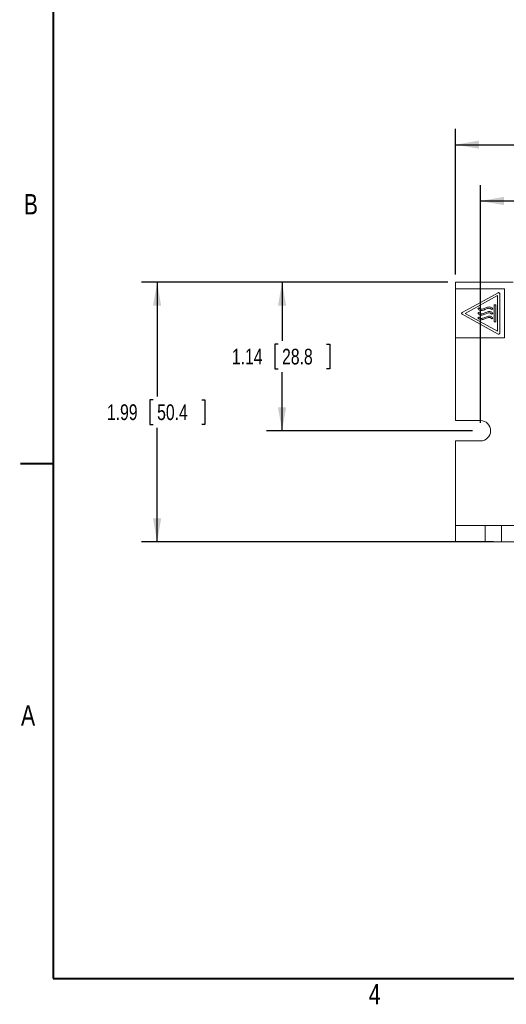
# Model space of a CAD drawing. Header units: inches. Extents: x 0.5 to 21.6, y 0.5 to 16.5.
# Tile 1 of 18: x 0.5 to 4.2, y 0.6 to 8.1. Entities that reach past the tile are written whole.
import ezdxf

# ---------------------------------------------------------------- set-up
doc = ezdxf.new("R2010")
doc.units = ezdxf.units.IN
doc.header["$MEASUREMENT"] = 0
doc.layers.add('2', color=179, linetype='Continuous')
doc.styles.add('SLDTEXTSTYLE0', font='TXT', dxfattribs={"width": 0.773196})
doc.styles.add('SLDTEXTSTYLE1', font='TXT', dxfattribs={"width": 0.75})
doc.dimstyles.new('SLDDIMSTYLE0', dxfattribs={"dimtxt": 0.12, "dimasz": 0.18, "dimexe": 0, "dimexo": 0.0625, "dimgap": 0.03, "dimtad": 0, "dimtih": 1, "dimtoh": 1, "dimrnd": 1e-09, "dimzin": 12, "dimdsep": 46, "dimtxsty": 'SLDTEXTSTYLE1', "dimsah": 1, "dimcen": 0.09, "dimadec": 0, "dimazin": 3, "dimtfac": 1, "dimtofl": 0, "dimtmove": 0, "dimatfit": 3, "dimfxl": 1, "dimfrac": 2, "dimtolj": 1, "dimtzin": 12, "dimarcsym": 0})
doc.dimstyles.new('SLDDIMSTYLE1', dxfattribs={"dimtxt": 0.12, "dimasz": 0.18, "dimexe": 0, "dimexo": 0.0625, "dimgap": 0.03, "dimtad": 0, "dimtih": 1, "dimtoh": 1, "dimrnd": 1e-09, "dimzin": 4, "dimdsep": 46, "dimtxsty": 'SLDTEXTSTYLE1', "dimsah": 1, "dimcen": 0.09, "dimadec": 0, "dimazin": 1, "dimtfac": 1, "dimtofl": 0, "dimtmove": 0, "dimatfit": 3, "dimfxl": 1, "dimfrac": 2, "dimtolj": 1, "dimtzin": 12, "dimarcsym": 0})

# ---------------------------------------------------------------- blocks, each defined once
blk = doc.blocks.new('_D')
at = {"layer": '2'}
for p, q in [((3.8493, 6.1567), (3.8493, 7.2685)), ((6.381, 7.2437), (6.3566, 7.2437)), ((6.3566, 7.2437), (6.3566, 7.0532)), ((6.7079, 7.2437), (6.7323, 7.2437)), ((6.7323, 7.2437), (6.7323, 7.0532)), ((8.9293, 6.1567), (8.9293, 7.2685)), ((3.8493, 7.1485), (6.0037, 7.1485)), ((8.9293, 7.1485), (6.7749, 7.1485)), ((6.3566, 7.0532), (6.381, 7.0532)), ((6.7323, 7.0532), (6.7079, 7.0532))]:
    blk.add_line(p, q, dxfattribs=at)
for points in [[(3.8493, 7.1485), (4.0293, 7.1172), (4.0293, 7.1797)], [(8.9293, 7.1485), (8.7493, 7.1797), (8.7493, 7.1172)]]:
    blk.add_solid(points, dxfattribs=at)
at = {"layer": '2', "char_height": 0.12, "attachment_point": 1, "style": 'SLDTEXTSTYLE1'}
for s, insert in [('5.08', (6.028, 7.2079)), ('129', (6.4114, 7.2079))]:
    blk.add_mtext(s, dxfattribs=dict(at, insert=insert))
blk = doc.blocks.new('_D_1')
at = {"layer": '2'}
for p, q in [((3.7893, 6.0967), (1.4493, 6.0967)), ((1.5693, 6.0967), (1.5693, 5.2238)), ((1.5388, 5.1994), (1.5144, 5.1994)), ((1.5144, 5.1994), (1.5144, 5.0089)), ((1.9101, 5.1994), (1.9344, 5.1994)), ((1.9344, 5.1994), (1.9344, 5.0089)), ((1.5144, 5.0089), (1.5388, 5.0089)), ((1.5693, 4.1117), (1.5693, 4.9845)), ((1.9344, 5.0089), (1.9101, 5.0089)), ((4.1393, 4.1117), (1.4493, 4.1117))]:
    blk.add_line(p, q, dxfattribs=at)
for points in [[(1.5693, 6.0967), (1.538, 5.9167), (1.6005, 5.9167)], [(1.5693, 4.1117), (1.6005, 4.2917), (1.538, 4.2917)]]:
    blk.add_solid(points, dxfattribs=at)
at = {"layer": '2', "char_height": 0.12, "attachment_point": 1, "style": 'SLDTEXTSTYLE1'}
for s, insert in [('1.99', (1.1858, 5.1636)), ('50.4', (1.5693, 5.1636))]:
    blk.add_mtext(s, dxfattribs=dict(at, insert=insert))
blk = doc.blocks.new('_D_2')
at = {"layer": '2'}
for p, q in [((3.7893, 6.0967), (2.4038, 6.0967)), ((2.5238, 6.0967), (2.5238, 5.6488)), ((2.4934, 5.6244), (2.469, 5.6244)), ((2.469, 5.6244), (2.469, 5.4339)), ((2.8646, 5.6244), (2.889, 5.6244)), ((2.889, 5.6244), (2.889, 5.4339)), ((2.469, 5.4339), (2.4934, 5.4339)), ((2.889, 5.4339), (2.8646, 5.4339)), ((2.5238, 4.9617), (2.5238, 5.4095)), ((3.9793, 4.9617), (2.4038, 4.9617))]:
    blk.add_line(p, q, dxfattribs=at)
for points in [[(2.5238, 6.0967), (2.4926, 5.9167), (2.5551, 5.9167)], [(2.5238, 4.9617), (2.5551, 5.1417), (2.4926, 5.1417)]]:
    blk.add_solid(points, dxfattribs=at)
at = {"layer": '2', "char_height": 0.12, "attachment_point": 1, "style": 'SLDTEXTSTYLE1'}
for s, insert in [('1.14', (2.1404, 5.5886)), ('28.8', (2.5238, 5.5886))]:
    blk.add_mtext(s, dxfattribs=dict(at, insert=insert))
blk = doc.blocks.new('_D_3')
at = {"layer": '2'}
for p, q in [((4.0393, 5.0217), (4.0393, 6.838)), ((6.3145, 6.8133), (6.2901, 6.8133)), ((6.2901, 6.8133), (6.2901, 6.6228)), ((6.7744, 6.8133), (6.7988, 6.8133)), ((6.7988, 6.8133), (6.7988, 6.6228)), ((8.7393, 5.0217), (8.7393, 6.838)), ((4.0393, 6.718), (5.9372, 6.718)), ((8.7393, 6.718), (6.8414, 6.718)), ((6.2901, 6.6228), (6.3145, 6.6228)), ((6.7988, 6.6228), (6.7744, 6.6228))]:
    blk.add_line(p, q, dxfattribs=at)
for points in [[(4.0393, 6.718), (4.2193, 6.6868), (4.2193, 6.7493)], [(8.7393, 6.718), (8.5593, 6.7493), (8.5593, 6.6868)]]:
    blk.add_solid(points, dxfattribs=at)
at = {"layer": '2', "char_height": 0.12, "attachment_point": 1, "style": 'SLDTEXTSTYLE1'}
for s, insert in [('4.70', (5.9615, 6.7775)), ('119.4', (6.3449, 6.7775))]:
    blk.add_mtext(s, dxfattribs=dict(at, insert=insert))

msp = doc.modelspace()

# ---------------------------------------------------------------- linework, layer by layer
at = {"color": 7, "linetype": 'Continuous', "lineweight": 15}
for p, q in [((3.8493, 6.0967), (3.8493, 6.0467)), ((4.2893, 6.0967), (3.8493, 6.0967)), ((3.8493, 6.0467), (3.8493, 5.6717)), ((4.2243, 6.0467), (3.8493, 6.0467)), ((4.2243, 5.6717), (4.2243, 6.0467)), ((4.1742, 6.0172), (3.9003, 5.8666)), ((4.1693, 5.9946), (3.9231, 5.8592)), ((4.1693, 5.7238), (4.1693, 5.9946)), ((4.1868, 5.7086), (4.1868, 6.0098)), ((4.0193, 5.8942), (4.0269, 5.9006)), ((4.1266, 5.8877), (4.1343, 5.8942)), ((4.1443, 5.7942), (4.1443, 5.9242)), ((4.1443, 5.9242), (4.1568, 5.9242)), ((4.1568, 5.7942), (4.1568, 5.9242)), ((3.9003, 5.8517), (4.1742, 5.7011)), ((3.9231, 5.8592), (4.1693, 5.7238)), ((4.0193, 5.8592), (4.0269, 5.8656)), ((4.0193, 5.8242), (4.0269, 5.8306)), ((4.1266, 5.8527), (4.1343, 5.8592)), ((4.1266, 5.8177), (4.1343, 5.8242)), ((4.1443, 5.7942), (4.1568, 5.7942)), ((3.8493, 5.6717), (4.2243, 5.6717)), ((3.8493, 5.6717), (3.8493, 5.0397)), ((4.0393, 5.0397), (3.8493, 5.0397)), ((3.8493, 4.8837), (4.0393, 4.8837)), ((3.8493, 4.8837), (3.8493, 4.2367)), ((3.8493, 4.1117), (3.8493, 4.2367)), ((4.0743, 4.2367), (3.8493, 4.2367)), ((4.0743, 4.1117), (4.0743, 4.2367)), ((4.1993, 4.2367), (4.0743, 4.2367)), ((4.1993, 4.2367), (4.1993, 4.1117)), ((4.3193, 4.2367), (4.1993, 4.2367)), ((4.0743, 4.1117), (3.8493, 4.1117)), ((4.1993, 4.1117), (4.0743, 4.1117)), ((8.5793, 4.1117), (4.1993, 4.1117))]:
    msp.add_line(p, q, dxfattribs=at)
for centre, radius, start, end in [((4.1783, 6.0098), 0.0085, 0, 118.81079), ((3.9044, 5.8592), 0.0085, 118.81079, 241.18921), ((4.1783, 5.7086), 0.0085, 241.18921, 0), ((4.0393, 4.9617), 0.078, 270, 90)]:
    msp.add_arc(centre, radius, start, end, dxfattribs=at)
for points, knots in [([(4.0193, 5.8942), (4.0221, 5.8913), (4.0274, 5.8861), (4.0369, 5.8815), (4.0525, 5.8791), (4.0734, 5.8871), (4.0928, 5.8972), (4.1086, 5.8978), (4.1183, 5.8948), (4.1237, 5.8902), (4.1266, 5.8877)], [0, 0, 0, 0, 0.103314, 0.188943, 0.266473, 0.502189, 0.744455, 0.821172, 0.90252, 1, 1, 1, 1]), ([(4.1343, 5.8942), (4.1314, 5.897), (4.1262, 5.9022), (4.1167, 5.9069), (4.1011, 5.9093), (4.0801, 5.9013), (4.0608, 5.8911), (4.0449, 5.8905), (4.0352, 5.8936), (4.0299, 5.8981), (4.0269, 5.9006)], [0, 0, 0, 0, 0.103314, 0.188943, 0.266472, 0.502188, 0.744454, 0.821171, 0.902519, 1, 1, 1, 1]), ([(4.1343, 5.8592), (4.1314, 5.862), (4.1262, 5.8672), (4.1167, 5.8719), (4.1011, 5.8743), (4.0801, 5.8663), (4.0608, 5.8561), (4.0449, 5.8555), (4.0352, 5.8586), (4.0299, 5.8631), (4.0269, 5.8656)], [0, 0, 0, 0, 0.103313, 0.188943, 0.266472, 0.502188, 0.744454, 0.821171, 0.902519, 1, 1, 1, 1]), ([(4.0193, 5.8592), (4.0221, 5.8563), (4.0274, 5.8511), (4.0369, 5.8465), (4.0525, 5.8441), (4.0734, 5.8521), (4.0928, 5.8622), (4.1086, 5.8628), (4.1183, 5.8598), (4.1237, 5.8552), (4.1266, 5.8527)], [0, 0, 0, 0, 0.1033146, 0.1889434, 0.2664728, 0.502189, 0.7444551, 0.8211719, 0.9025204, 1, 1, 1, 1]), ([(4.0193, 5.8242), (4.0221, 5.8213), (4.0274, 5.8161), (4.0369, 5.8115), (4.0525, 5.8091), (4.0734, 5.8171), (4.0928, 5.8272), (4.1086, 5.8278), (4.1183, 5.8248), (4.1237, 5.8202), (4.1266, 5.8177)], [0, 0, 0, 0, 0.103314, 0.188943, 0.266473, 0.502189, 0.744455, 0.821172, 0.90252, 1, 1, 1, 1]), ([(4.1343, 5.8242), (4.1314, 5.827), (4.1262, 5.8322), (4.1167, 5.8369), (4.1011, 5.8393), (4.0801, 5.8313), (4.0608, 5.8211), (4.0449, 5.8205), (4.0352, 5.8236), (4.0299, 5.8281), (4.0269, 5.8306)], [0, 0, 0, 0, 0.103314, 0.188943, 0.266472, 0.502188, 0.744454, 0.821171, 0.902519, 1, 1, 1, 1])]:
    msp.add_open_spline(points, degree=3, knots=knots, dxfattribs=at)
at = {"layer": '2', "color": 7, "linetype": 'Continuous', "lineweight": 40}
for p, q in [((0.775, 16.275), (0.775, 0.775)), ((0.525, 4.7125), (0.775, 4.7125)), ((0.775, 0.775), (21.275, 0.775))]:
    msp.add_line(p, q, dxfattribs=at)

# ---------------------------------------------------------------- texts
at = {"layer": '2', "color": 7, "char_height": 0.156, "attachment_point": 2, "style": 'SLDTEXTSTYLE0'}
for s, insert in [('B', (0.6049, 6.7712)), ('A', (0.5833, 2.864)), ('4', (3.2312, 0.7338))]:
    msp.add_mtext(s, dxfattribs=dict(at, insert=insert))

# ---------------------------------------------------------------- dimensions: what is measured, and where the dimension line sits
at = {"layer": '2'}
for base, p1, p2, dimstyle, picture, middle in [((3.8493, 7.1485), (8.9293, 6.0967), (3.8493, 6.0967), 'SLDDIMSTYLE0', '_D', (6.3893, 7.1485)), ((8.7393, 6.718), (4.0393, 4.9617), (8.7393, 4.9617), 'SLDDIMSTYLE1', '_D_3', (6.3893, 6.718))]:
    dim = msp.add_linear_dim(base=base, p1=p1, p2=p2, dimstyle=dimstyle, dxfattribs=at)
    dim.commit()
    dim.dimension.update_dxf_attribs({"geometry": picture, "text_midpoint": middle, "dimtype": 160})
for base, p1, p2, picture, middle in [((1.5692719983, 4.1116649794), (3.8492719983, 6.0966649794), (4.1992719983, 4.1116649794), '_D_1', (1.5692719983, 5.1041649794)), ((2.5238338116, 6.0966649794), (4.0392719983, 4.9616649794), (3.8492719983, 6.0966649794), '_D_2', (2.5238338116, 5.5291649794))]:
    dim = msp.add_linear_dim(base=base, p1=p1, p2=p2, angle=90, dimstyle='SLDDIMSTYLE0', dxfattribs=at)
    dim.commit()
    dim.dimension.update_dxf_attribs({"geometry": picture, "text_midpoint": middle, "dimtype": 160})

doc.saveas('drawing.dxf')
